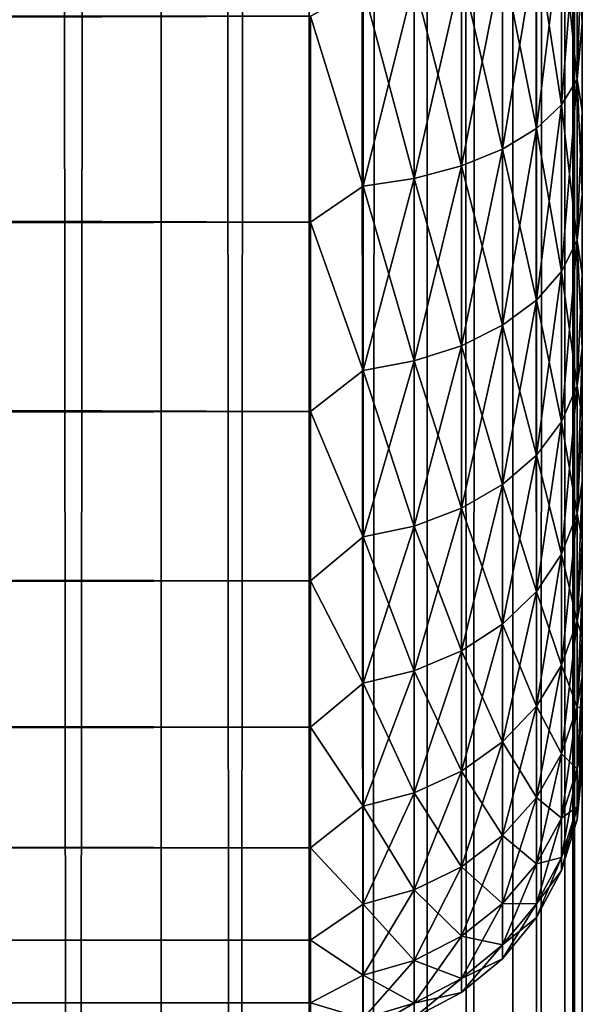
# Model space of a CAD drawing. Extents: x -265 to 265, y 0 to 1307.
# Tile 207 of 256: x 261 to 265, y 708 to 715. Entities that reach past the tile are written whole.
import ezdxf

# ---------------------------------------------------------------- set-up
doc = ezdxf.new("R2010")
doc.units = 0
doc.header["$LTSCALE"] = 81.481481
for name, color, linetype in [('119', 7, 'CONTINUOUS'), ('120', 7, 'CONTINUOUS'), ('33', 7, 'CONTINUOUS'), ('36', 7, 'CONTINUOUS'), ('40', 7, 'CONTINUOUS')]:
    doc.layers.add(name, color=color, linetype=linetype)

msp = doc.modelspace()

# ---------------------------------------------------------------- linework, layer by layer
at = {"layer": '119', "color": 7, "linetype": 'CONTINUOUS'}
for points in [[(260.6066, 1, 10.6066), (261.9003, 1, 9.1314), (260.6066, 1299, 10.6066), (260.6066, 1, 10.6066)], [(260.6066, 1299, 10.6066), (261.9003, 1, 9.1314), (261.9003, 1299, 9.1314), (260.6066, 1299, 10.6066)], [(261.9003, 1, 9.1314), (262.9904, 1, 7.5), (261.9003, 1299, 9.1314), (261.9003, 1, 9.1314)], [(261.9003, 1299, 9.1314), (262.9904, 1, 7.5), (262.9904, 1299, 7.5), (261.9003, 1299, 9.1314)], [(262.9904, 1, 7.5), (263.8582, 1, 5.7403), (262.9904, 1299, 7.5), (262.9904, 1, 7.5)], [(262.9904, 1299, 7.5), (263.8582, 1, 5.7403), (263.8582, 1299, 5.7403), (262.9904, 1299, 7.5)], [(263.8582, 1, 5.7403), (264.4889, 1, 3.8823), (263.8582, 1299, 5.7403), (263.8582, 1, 5.7403)], [(263.8582, 1299, 5.7403), (264.4889, 1, 3.8823), (264.4889, 1299, 3.8823), (263.8582, 1299, 5.7403)], [(264.4889, 1, 3.8823), (264.8717, 1, 1.9579), (264.4889, 1299, 3.8823), (264.4889, 1, 3.8823)], [(264.4889, 1299, 3.8823), (264.8717, 1, 1.9579), (264.8717, 1299, 1.9579), (264.4889, 1299, 3.8823)], [(264.8717, 1, 1.9579), (265, 1), (264.8717, 1299, 1.9579), (264.8717, 1, 1.9579)], [(264.8717, 1299, 1.9579), (265, 1), (265, 1299), (264.8717, 1299, 1.9579)]]:
    msp.add_3dface(points, dxfattribs=at)
at = {"layer": '120', "color": 7, "linetype": 'CONTINUOUS'}
for points in [[(261.9003, 1, -9.1314), (260.6066, 1, -10.6066), (261.9003, 1299, -9.1314), (261.9003, 1, -9.1314)], [(261.9003, 1299, -9.1314), (260.6066, 1, -10.6066), (260.6066, 1299, -10.6066), (261.9003, 1299, -9.1314)], [(262.9904, 1, -7.5), (261.9003, 1, -9.1314), (262.9904, 1299, -7.5), (262.9904, 1, -7.5)], [(262.9904, 1299, -7.5), (261.9003, 1, -9.1314), (261.9003, 1299, -9.1314), (262.9904, 1299, -7.5)], [(263.8582, 1, -5.7403), (262.9904, 1, -7.5), (263.8582, 1299, -5.7403), (263.8582, 1, -5.7403)], [(263.8582, 1299, -5.7403), (262.9904, 1, -7.5), (262.9904, 1299, -7.5), (263.8582, 1299, -5.7403)], [(264.4889, 1, -3.8823), (263.8582, 1, -5.7403), (264.4889, 1299, -3.8823), (264.4889, 1, -3.8823)], [(264.4889, 1299, -3.8823), (263.8582, 1, -5.7403), (263.8582, 1299, -5.7403), (264.4889, 1299, -3.8823)], [(264.8717, 1, -1.9579), (264.4889, 1, -3.8823), (264.8717, 1299, -1.9579), (264.8717, 1, -1.9579)], [(264.8717, 1299, -1.9579), (264.4889, 1, -3.8823), (264.4889, 1299, -3.8823), (264.8717, 1299, -1.9579)], [(265, 1299), (265, 1), (264.8717, 1, -1.9579), (265, 1299)], [(265, 1299), (264.8717, 1, -1.9579), (264.8717, 1299, -1.9579), (265, 1299)]]:
    msp.add_3dface(points, dxfattribs=at)
at = {"layer": '33', "color": 7, "linetype": 'CONTINUOUS'}
for points in [[(265, 714.9679, 18.2844), (265, 715.6382, 17.9488), (265, 714.9679, 36.7156), (265, 714.9679, 18.2844)], [(265, 714.9679, 36.7156), (265, 715.6382, 17.9488), (265, 715.6382, 37.0512), (265, 714.9679, 36.7156)], [(265, 714.3233, 18.6668), (265, 714.9679, 18.2844), (265, 714.3233, 36.3332), (265, 714.3233, 18.6668)], [(265, 714.3233, 36.3332), (265, 714.9679, 18.2844), (265, 714.9679, 36.7156), (265, 714.3233, 36.3332)], [(265, 713.7076, 19.0943), (265, 714.3233, 18.6668), (265, 713.7076, 35.9057), (265, 713.7076, 19.0943)], [(265, 713.7076, 35.9057), (265, 714.3233, 18.6668), (265, 714.3233, 36.3332), (265, 713.7076, 35.9057)], [(265, 713.124, 19.5646), (265, 713.7076, 19.0943), (265, 713.124, 35.4354), (265, 713.124, 19.5646)], [(265, 713.124, 35.4354), (265, 713.7076, 19.0943), (265, 713.7076, 35.9057), (265, 713.124, 35.4354)], [(265, 712.5754, 20.0754), (265, 713.124, 19.5646), (265, 712.5754, 34.9246), (265, 712.5754, 20.0754)], [(265, 712.5754, 34.9246), (265, 713.124, 19.5646), (265, 713.124, 35.4354), (265, 712.5754, 34.9246)], [(265, 712.0646, 20.6239), (265, 712.5754, 20.0754), (265, 712.0646, 34.3761), (265, 712.0646, 20.6239)], [(265, 712.0646, 34.3761), (265, 712.5754, 20.0754), (265, 712.5754, 34.9246), (265, 712.0646, 34.3761)], [(265, 711.5943, 21.2076), (265, 712.0646, 20.6239), (265, 711.5943, 33.7924), (265, 711.5943, 21.2076)], [(265, 711.5943, 33.7924), (265, 712.0646, 20.6239), (265, 712.0646, 34.3761), (265, 711.5943, 33.7924)], [(265, 711.1668, 21.8233), (265, 711.5943, 21.2076), (265, 711.1668, 33.1767), (265, 711.1668, 21.8233)], [(265, 711.1668, 33.1767), (265, 711.5943, 21.2076), (265, 711.5943, 33.7924), (265, 711.1668, 33.1767)], [(265, 710.7844, 22.4679), (265, 711.1668, 21.8233), (265, 710.7844, 32.5321), (265, 710.7844, 22.4679)], [(265, 710.7844, 32.5321), (265, 711.1668, 21.8233), (265, 711.1668, 33.1767), (265, 710.7844, 32.5321)], [(265, 710.4489, 23.1381), (265, 710.7844, 22.4679), (265, 710.4489, 31.8619), (265, 710.4489, 23.1381)], [(265, 710.4489, 31.8619), (265, 710.7844, 22.4679), (265, 710.7844, 32.5321), (265, 710.4489, 31.8619)], [(265, 710.162, 23.8306), (265, 710.4489, 23.1381), (265, 710.162, 31.1694), (265, 710.162, 23.8306)], [(265, 710.162, 31.1694), (265, 710.4489, 23.1381), (265, 710.4489, 31.8619), (265, 710.162, 31.1694)], [(265, 709.9253, 24.5418), (265, 710.162, 23.8306), (265, 709.9253, 30.4582), (265, 709.9253, 24.5418)], [(265, 709.9253, 30.4582), (265, 710.162, 23.8306), (265, 710.162, 31.1694), (265, 709.9253, 30.4582)], [(265, 709.74, 25.2681), (265, 709.9253, 24.5418), (265, 709.74, 29.7319), (265, 709.74, 25.2681)], [(265, 709.74, 29.7319), (265, 709.9253, 24.5418), (265, 709.9253, 30.4582), (265, 709.74, 29.7319)], [(265, 709.6069, 26.0057), (265, 709.74, 25.2681), (265, 709.6069, 28.9943), (265, 709.6069, 26.0057)], [(265, 709.6069, 28.9943), (265, 709.74, 25.2681), (265, 709.74, 29.7319), (265, 709.6069, 28.9943)], [(265, 709.5268, 26.7509), (265, 709.6069, 26.0057), (265, 709.5268, 28.2491), (265, 709.5268, 26.7509)], [(265, 709.5268, 28.2491), (265, 709.6069, 26.0057), (265, 709.6069, 28.9943), (265, 709.5268, 28.2491)], [(265, 709.5, 27.5), (265, 709.5268, 26.7509), (265, 709.5268, 28.2491), (265, 709.5, 27.5)]]:
    msp.add_3dface(points, dxfattribs=at)
at = {"layer": '36', "color": 7, "linetype": 'CONTINUOUS'}
for points in [[(-263, 713.5052, 16.8198), (-263, 715.02, 16.0349), (263, 713.5052, 16.8198), (-263, 713.5052, 16.8198)], [(263, 713.5052, 16.8198), (-263, 715.02, 16.0349), (263, 715.02, 16.0349), (263, 713.5052, 16.8198)], [(-263, 715.02, 38.9651), (-263, 713.5052, 38.1802), (263, 715.02, 38.9651), (-263, 715.02, 38.9651)], [(263, 715.02, 38.9651), (-263, 713.5052, 38.1802), (263, 713.5052, 38.1802), (263, 715.02, 38.9651)], [(-263, 712.1114, 17.8036), (-263, 713.5052, 16.8198), (263, 712.1114, 17.8036), (-263, 712.1114, 17.8036)], [(263, 712.1114, 17.8036), (-263, 713.5052, 16.8198), (263, 713.5052, 16.8198), (263, 712.1114, 17.8036)], [(-263, 713.5052, 38.1802), (-263, 712.1114, 37.1964), (263, 713.5052, 38.1802), (-263, 713.5052, 38.1802)], [(263, 713.5052, 38.1802), (-263, 712.1114, 37.1964), (263, 712.1114, 37.1964), (263, 713.5052, 38.1802)], [(-263, 710.8646, 18.9681), (-263, 712.1114, 17.8036), (263, 710.8646, 18.9681), (-263, 710.8646, 18.9681)], [(263, 710.8646, 18.9681), (-263, 712.1114, 17.8036), (263, 712.1114, 17.8036), (263, 710.8646, 18.9681)], [(-263, 712.1114, 37.1964), (-263, 710.8646, 36.0319), (263, 712.1114, 37.1964), (-263, 712.1114, 37.1964)], [(263, 712.1114, 37.1964), (-263, 710.8646, 36.0319), (263, 710.8646, 36.0319), (263, 712.1114, 37.1964)], [(-263, 709.7879, 20.2915), (-263, 710.8646, 18.9681), (263, 709.7879, 20.2915), (-263, 709.7879, 20.2915)], [(263, 709.7879, 20.2915), (-263, 710.8646, 18.9681), (263, 710.8646, 18.9681), (263, 709.7879, 20.2915)], [(-263, 710.8646, 36.0319), (-263, 709.7879, 34.7085), (263, 710.8646, 36.0319), (-263, 710.8646, 36.0319)], [(263, 710.8646, 36.0319), (-263, 709.7879, 34.7085), (263, 709.7879, 34.7085), (263, 710.8646, 36.0319)], [(-263, 708.9014, 21.7492), (-263, 709.7879, 20.2915), (263, 708.9014, 21.7492), (-263, 708.9014, 21.7492)], [(263, 708.9014, 21.7492), (-263, 709.7879, 20.2915), (263, 709.7879, 20.2915), (263, 708.9014, 21.7492)], [(-263, 709.7879, 34.7085), (-263, 708.9014, 33.2508), (263, 709.7879, 34.7085), (-263, 709.7879, 34.7085)], [(263, 709.7879, 34.7085), (-263, 708.9014, 33.2508), (263, 708.9014, 33.2508), (263, 709.7879, 34.7085)], [(-263, 708.2217, 23.314), (-263, 708.9014, 21.7492), (263, 708.2217, 23.314), (-263, 708.2217, 23.314)], [(263, 708.2217, 23.314), (-263, 708.9014, 21.7492), (263, 708.9014, 21.7492), (263, 708.2217, 23.314)], [(-263, 708.9014, 33.2508), (-263, 708.2217, 31.686), (263, 708.9014, 33.2508), (-263, 708.9014, 33.2508)], [(263, 708.9014, 33.2508), (-263, 708.2217, 31.686), (263, 708.2217, 31.686), (263, 708.9014, 33.2508)], [(-263, 707.7614, 24.9568), (-263, 708.2217, 23.314), (263, 707.7614, 24.9568), (-263, 707.7614, 24.9568)], [(263, 707.7614, 24.9568), (-263, 708.2217, 23.314), (263, 708.2217, 23.314), (263, 707.7614, 24.9568)], [(-263, 708.2217, 31.686), (-263, 707.7614, 30.0432), (263, 708.2217, 31.686), (-263, 708.2217, 31.686)], [(263, 708.2217, 31.686), (-263, 707.7614, 30.0432), (263, 707.7614, 30.0432), (263, 708.2217, 31.686)], [(-263, 707.5291, 26.647), (-263, 707.7614, 24.9568), (263, 707.5291, 26.647), (-263, 707.5291, 26.647)], [(263, 707.5291, 26.647), (-263, 707.7614, 24.9568), (263, 707.7614, 24.9568), (263, 707.5291, 26.647)], [(-263, 707.7614, 30.0432), (-263, 707.5291, 28.353), (263, 707.7614, 30.0432), (-263, 707.7614, 30.0432)], [(263, 707.7614, 30.0432), (-263, 707.5291, 28.353), (263, 707.5291, 28.353), (263, 707.7614, 30.0432)]]:
    msp.add_3dface(points, dxfattribs=at)
at = {"layer": '40', "color": 7, "linetype": 'CONTINUOUS'}
for points in [[(264.9616, 715.8325, 17.4388), (264.9616, 714.5549, 18.0688), (264.8476, 715.6888, 17.0918), (264.9616, 715.8325, 17.4388)], [(264.9616, 714.5549, 36.9312), (264.9616, 715.8325, 37.5612), (264.8476, 714.3671, 37.2564), (264.9616, 714.5549, 36.9312)], [(264.8476, 714.3671, 37.2564), (264.9616, 715.8325, 37.5612), (264.8476, 715.6888, 37.9082), (264.8476, 714.3671, 37.2564)], [(265, 715.6382, 17.9488), (265, 714.9679, 18.2844), (264.9616, 715.8325, 17.4388), (265, 715.6382, 17.9488)], [(264.9616, 715.8325, 17.4388), (265, 714.9679, 18.2844), (264.9616, 714.5549, 18.0688), (264.9616, 715.8325, 17.4388)], [(264.9616, 714.5549, 36.9312), (265, 715.6382, 37.0512), (264.9616, 715.8325, 37.5612), (264.9616, 714.5549, 36.9312)], [(264.8476, 715.6888, 17.0918), (264.8476, 714.3671, 17.7436), (264.6625, 715.5564, 16.7721), (264.8476, 715.6888, 17.0918)], [(264.8476, 714.3671, 37.2564), (264.8476, 715.6888, 37.9082), (264.6625, 714.1941, 37.5561), (264.8476, 714.3671, 37.2564)], [(264.6625, 714.1941, 37.5561), (264.8476, 715.6888, 37.9082), (264.6625, 715.5564, 38.2279), (264.6625, 714.1941, 37.5561)], [(264.8476, 715.6888, 17.0918), (264.9616, 714.5549, 18.0688), (264.8476, 714.3671, 17.7436), (264.8476, 715.6888, 17.0918)], [(265, 714.9679, 36.7156), (265, 715.6382, 37.0512), (264.9616, 714.5549, 36.9312), (265, 714.9679, 36.7156)], [(264.6625, 715.5564, 16.7721), (264.6625, 714.1941, 17.4439), (264.4134, 715.4403, 16.4919), (264.6625, 715.5564, 16.7721)], [(264.6625, 714.1941, 37.5561), (264.6625, 715.5564, 38.2279), (264.4134, 714.0425, 37.8187), (264.6625, 714.1941, 37.5561)], [(264.4134, 714.0425, 37.8187), (264.6625, 715.5564, 38.2279), (264.4134, 715.4403, 38.5081), (264.4134, 714.0425, 37.8187)], [(264.6625, 715.5564, 16.7721), (264.8476, 714.3671, 17.7436), (264.6625, 714.1941, 17.4439), (264.6625, 715.5564, 16.7721)], [(264.4134, 715.4403, 16.4919), (264.4134, 714.0425, 17.1813), (264.1098, 715.3451, 16.2621), (264.4134, 715.4403, 16.4919)], [(264.4134, 714.0425, 37.8187), (264.4134, 715.4403, 38.5081), (264.1098, 713.9181, 38.0342), (264.4134, 714.0425, 37.8187)], [(264.1098, 713.9181, 38.0342), (264.4134, 715.4403, 38.5081), (264.1098, 715.3451, 38.7379), (264.1098, 713.9181, 38.0342)], [(264.4134, 715.4403, 16.4919), (264.6625, 714.1941, 17.4439), (264.4134, 714.0425, 17.1813), (264.4134, 715.4403, 16.4919)], [(264.1098, 715.3451, 16.2621), (264.1098, 713.9181, 16.9658), (263.7636, 715.2744, 16.0915), (264.1098, 715.3451, 16.2621)], [(264.1098, 713.9181, 38.0342), (264.1098, 715.3451, 38.7379), (263.7636, 713.8257, 38.1941), (264.1098, 713.9181, 38.0342)], [(263.7636, 713.8257, 38.1941), (264.1098, 715.3451, 38.7379), (263.7636, 715.2744, 38.9085), (263.7636, 713.8257, 38.1941)], [(264.1098, 715.3451, 16.2621), (264.4134, 714.0425, 17.1813), (264.1098, 713.9181, 16.9658), (264.1098, 715.3451, 16.2621)], [(263.7636, 715.2744, 16.0915), (263.7636, 713.8257, 16.8059), (263.3879, 715.231, 15.9866), (263.7636, 715.2744, 16.0915)], [(263.7636, 713.8257, 38.1941), (263.7636, 715.2744, 38.9085), (263.3879, 713.769, 38.2924), (263.7636, 713.8257, 38.1941)], [(263.3879, 713.769, 38.2924), (263.7636, 715.2744, 38.9085), (263.3879, 715.231, 39.0134), (263.3879, 713.769, 38.2924)], [(263.7636, 715.2744, 16.0915), (264.1098, 713.9181, 16.9658), (263.7636, 713.8257, 16.8059), (263.7636, 715.2744, 16.0915)], [(263, 715.02, 38.9651), (263.3879, 713.769, 38.2924), (263.3879, 715.231, 39.0134), (263, 715.02, 38.9651)], [(263, 715.02, 16.0349), (263.3879, 715.231, 15.9866), (263.3879, 713.769, 16.7076), (263, 715.02, 16.0349)], [(263.3879, 715.231, 15.9866), (263.7636, 713.8257, 16.8059), (263.3879, 713.769, 16.7076), (263.3879, 715.231, 15.9866)], [(263, 715.02, 38.9651), (263, 713.5052, 38.1802), (263.3879, 713.769, 38.2924), (263, 715.02, 38.9651)], [(263, 713.5052, 16.8198), (263, 715.02, 16.0349), (263.3879, 713.769, 16.7076), (263, 713.5052, 16.8198)], [(265, 714.9679, 18.2844), (265, 714.3233, 18.6668), (264.9616, 714.5549, 18.0688), (265, 714.9679, 18.2844)], [(265, 714.3233, 36.3332), (265, 714.9679, 36.7156), (264.9616, 714.5549, 36.9312), (265, 714.3233, 36.3332)], [(264.9616, 714.5549, 18.0688), (264.9616, 713.3705, 18.8602), (264.8476, 714.3671, 17.7436), (264.9616, 714.5549, 18.0688)], [(264.9616, 713.3705, 36.1398), (264.9616, 714.5549, 36.9312), (264.8476, 713.1419, 36.4377), (264.9616, 713.3705, 36.1398)], [(264.8476, 713.1419, 36.4377), (264.9616, 714.5549, 36.9312), (264.8476, 714.3671, 37.2564), (264.8476, 713.1419, 36.4377)], [(265, 714.3233, 18.6668), (265, 713.7076, 19.0943), (264.9616, 714.5549, 18.0688), (265, 714.3233, 18.6668)], [(264.9616, 714.5549, 18.0688), (265, 713.7076, 19.0943), (264.9616, 713.3705, 18.8602), (264.9616, 714.5549, 18.0688)], [(264.9616, 713.3705, 36.1398), (265, 714.3233, 36.3332), (264.9616, 714.5549, 36.9312), (264.9616, 713.3705, 36.1398)], [(264.8476, 714.3671, 17.7436), (264.8476, 713.1419, 18.5623), (264.6625, 714.1941, 17.4439), (264.8476, 714.3671, 17.7436)], [(264.8476, 713.1419, 36.4377), (264.8476, 714.3671, 37.2564), (264.6625, 712.9312, 36.7123), (264.8476, 713.1419, 36.4377)], [(264.6625, 712.9312, 36.7123), (264.8476, 714.3671, 37.2564), (264.6625, 714.1941, 37.5561), (264.6625, 712.9312, 36.7123)], [(264.8476, 714.3671, 17.7436), (264.9616, 713.3705, 18.8602), (264.8476, 713.1419, 18.5623), (264.8476, 714.3671, 17.7436)], [(265, 713.7076, 35.9057), (265, 714.3233, 36.3332), (264.9616, 713.3705, 36.1398), (265, 713.7076, 35.9057)], [(264.6625, 714.1941, 17.4439), (264.6625, 712.9312, 18.2877), (264.4134, 714.0425, 17.1813), (264.6625, 714.1941, 17.4439)], [(264.6625, 712.9312, 36.7123), (264.6625, 714.1941, 37.5561), (264.4134, 712.7466, 36.9528), (264.6625, 712.9312, 36.7123)], [(264.4134, 712.7466, 36.9528), (264.6625, 714.1941, 37.5561), (264.4134, 714.0425, 37.8187), (264.4134, 712.7466, 36.9528)], [(264.6625, 714.1941, 17.4439), (264.8476, 713.1419, 18.5623), (264.6625, 712.9312, 18.2877), (264.6625, 714.1941, 17.4439)], [(264.4134, 714.0425, 17.1813), (264.4134, 712.7466, 18.0472), (264.1098, 713.9181, 16.9658), (264.4134, 714.0425, 17.1813)], [(264.4134, 712.7466, 36.9528), (264.4134, 714.0425, 37.8187), (264.1098, 712.5951, 37.1502), (264.4134, 712.7466, 36.9528)], [(264.1098, 712.5951, 37.1502), (264.4134, 714.0425, 37.8187), (264.1098, 713.9181, 38.0342), (264.1098, 712.5951, 37.1502)], [(264.4134, 714.0425, 17.1813), (264.6625, 712.9312, 18.2877), (264.4134, 712.7466, 18.0472), (264.4134, 714.0425, 17.1813)], [(264.1098, 713.9181, 16.9658), (264.1098, 712.5951, 17.8498), (263.7636, 713.8257, 16.8059), (264.1098, 713.9181, 16.9658)], [(264.1098, 712.5951, 37.1502), (264.1098, 713.9181, 38.0342), (263.7636, 712.4827, 37.2967), (264.1098, 712.5951, 37.1502)], [(263.7636, 712.4827, 37.2967), (264.1098, 713.9181, 38.0342), (263.7636, 713.8257, 38.1941), (263.7636, 712.4827, 37.2967)], [(264.1098, 713.9181, 16.9658), (264.4134, 712.7466, 18.0472), (264.1098, 712.5951, 17.8498), (264.1098, 713.9181, 16.9658)], [(263.7636, 713.8257, 16.8059), (263.7636, 712.4827, 17.7033), (263.3879, 713.769, 16.7076), (263.7636, 713.8257, 16.8059)], [(263.7636, 712.4827, 37.2967), (263.7636, 713.8257, 38.1941), (263.3879, 712.4136, 37.3868), (263.7636, 712.4827, 37.2967)], [(263.3879, 712.4136, 37.3868), (263.7636, 713.8257, 38.1941), (263.3879, 713.769, 38.2924), (263.3879, 712.4136, 37.3868)], [(263.7636, 713.8257, 16.8059), (264.1098, 712.5951, 17.8498), (263.7636, 712.4827, 17.7033), (263.7636, 713.8257, 16.8059)], [(263, 713.5052, 38.1802), (263.3879, 712.4136, 37.3868), (263.3879, 713.769, 38.2924), (263, 713.5052, 38.1802)], [(263, 713.5052, 16.8198), (263.3879, 713.769, 16.7076), (263.3879, 712.4136, 17.6132), (263, 713.5052, 16.8198)], [(263.3879, 713.769, 16.7076), (263.7636, 712.4827, 17.7033), (263.3879, 712.4136, 17.6132), (263.3879, 713.769, 16.7076)], [(265, 713.7076, 19.0943), (265, 713.124, 19.5646), (264.9616, 713.3705, 18.8602), (265, 713.7076, 19.0943)], [(265, 713.124, 35.4354), (265, 713.7076, 35.9057), (264.9616, 713.3705, 36.1398), (265, 713.124, 35.4354)], [(263, 713.5052, 38.1802), (263, 712.1114, 37.1964), (263.3879, 712.4136, 37.3868), (263, 713.5052, 38.1802)], [(263, 712.1114, 17.8036), (263, 713.5052, 16.8198), (263.3879, 712.4136, 17.6132), (263, 712.1114, 17.8036)], [(264.9616, 713.3705, 18.8602), (264.9616, 712.2995, 19.7995), (264.8476, 713.1419, 18.5623), (264.9616, 713.3705, 18.8602)], [(264.9616, 712.2995, 35.2005), (264.9616, 713.3705, 36.1398), (264.8476, 712.0339, 35.4661), (264.9616, 712.2995, 35.2005)], [(264.8476, 712.0339, 35.4661), (264.9616, 713.3705, 36.1398), (264.8476, 713.1419, 36.4377), (264.8476, 712.0339, 35.4661)], [(265, 713.124, 19.5646), (265, 712.5754, 20.0754), (264.9616, 713.3705, 18.8602), (265, 713.124, 19.5646)], [(264.9616, 713.3705, 18.8602), (265, 712.5754, 20.0754), (264.9616, 712.2995, 19.7995), (264.9616, 713.3705, 18.8602)], [(264.9616, 712.2995, 35.2005), (265, 713.124, 35.4354), (264.9616, 713.3705, 36.1398), (264.9616, 712.2995, 35.2005)], [(264.8476, 713.1419, 18.5623), (264.8476, 712.0339, 19.5339), (264.6625, 712.9312, 18.2877), (264.8476, 713.1419, 18.5623)], [(264.8476, 712.0339, 35.4661), (264.8476, 713.1419, 36.4377), (264.6625, 711.7892, 35.7108), (264.8476, 712.0339, 35.4661)], [(264.6625, 711.7892, 35.7108), (264.8476, 713.1419, 36.4377), (264.6625, 712.9312, 36.7123), (264.6625, 711.7892, 35.7108)], [(264.8476, 713.1419, 18.5623), (264.9616, 712.2995, 19.7995), (264.8476, 712.0339, 19.5339), (264.8476, 713.1419, 18.5623)], [(265, 712.5754, 34.9246), (265, 713.124, 35.4354), (264.9616, 712.2995, 35.2005), (265, 712.5754, 34.9246)], [(264.6625, 712.9312, 18.2877), (264.6625, 711.7892, 19.2892), (264.4134, 712.7466, 18.0472), (264.6625, 712.9312, 18.2877)], [(264.6625, 711.7892, 35.7108), (264.6625, 712.9312, 36.7123), (264.4134, 711.5748, 35.9252), (264.6625, 711.7892, 35.7108)], [(264.4134, 711.5748, 35.9252), (264.6625, 712.9312, 36.7123), (264.4134, 712.7466, 36.9528), (264.4134, 711.5748, 35.9252)], [(264.6625, 712.9312, 18.2877), (264.8476, 712.0339, 19.5339), (264.6625, 711.7892, 19.2892), (264.6625, 712.9312, 18.2877)], [(264.4134, 712.7466, 18.0472), (264.4134, 711.5748, 19.0748), (264.1098, 712.5951, 17.8498), (264.4134, 712.7466, 18.0472)], [(264.4134, 711.5748, 35.9252), (264.4134, 712.7466, 36.9528), (264.1098, 711.3989, 36.1011), (264.4134, 711.5748, 35.9252)], [(264.1098, 711.3989, 36.1011), (264.4134, 712.7466, 36.9528), (264.1098, 712.5951, 37.1502), (264.1098, 711.3989, 36.1011)], [(264.4134, 712.7466, 18.0472), (264.6625, 711.7892, 19.2892), (264.4134, 711.5748, 19.0748), (264.4134, 712.7466, 18.0472)], [(264.1098, 712.5951, 17.8498), (264.1098, 711.3989, 18.8989), (263.7636, 712.4827, 17.7033), (264.1098, 712.5951, 17.8498)], [(264.1098, 711.3989, 36.1011), (264.1098, 712.5951, 37.1502), (263.7636, 711.2683, 36.2317), (264.1098, 711.3989, 36.1011)], [(263.7636, 711.2683, 36.2317), (264.1098, 712.5951, 37.1502), (263.7636, 712.4827, 37.2967), (263.7636, 711.2683, 36.2317)], [(264.1098, 712.5951, 17.8498), (264.4134, 711.5748, 19.0748), (264.1098, 711.3989, 18.8989), (264.1098, 712.5951, 17.8498)], [(265, 712.5754, 20.0754), (265, 712.0646, 20.6239), (264.9616, 712.2995, 19.7995), (265, 712.5754, 20.0754)], [(265, 712.0646, 34.3761), (265, 712.5754, 34.9246), (264.9616, 711.3602, 34.1295), (265, 712.0646, 34.3761)], [(264.9616, 711.3602, 34.1295), (265, 712.5754, 34.9246), (264.9616, 712.2995, 35.2005), (264.9616, 711.3602, 34.1295)], [(263.7636, 712.4827, 17.7033), (263.7636, 711.2683, 18.7683), (263.3879, 712.4136, 17.6132), (263.7636, 712.4827, 17.7033)], [(263.7636, 711.2683, 36.2317), (263.7636, 712.4827, 37.2967), (263.3879, 711.188, 36.312), (263.7636, 711.2683, 36.2317)], [(263.3879, 711.188, 36.312), (263.7636, 712.4827, 37.2967), (263.3879, 712.4136, 37.3868), (263.3879, 711.188, 36.312)], [(263.7636, 712.4827, 17.7033), (264.1098, 711.3989, 18.8989), (263.7636, 711.2683, 18.7683), (263.7636, 712.4827, 17.7033)], [(263, 712.1114, 37.1964), (263.3879, 711.188, 36.312), (263.3879, 712.4136, 37.3868), (263, 712.1114, 37.1964)], [(263, 712.1114, 17.8036), (263.3879, 712.4136, 17.6132), (263.3879, 711.188, 18.688), (263, 712.1114, 17.8036)], [(263.3879, 712.4136, 17.6132), (263.7636, 711.2683, 18.7683), (263.3879, 711.188, 18.688), (263.3879, 712.4136, 17.6132)], [(264.9616, 712.2995, 19.7995), (264.9616, 711.3602, 20.8705), (264.8476, 712.0339, 19.5339), (264.9616, 712.2995, 19.7995)], [(264.9616, 711.3602, 34.1295), (264.9616, 712.2995, 35.2005), (264.8476, 711.0623, 34.3581), (264.9616, 711.3602, 34.1295)], [(264.8476, 711.0623, 34.3581), (264.9616, 712.2995, 35.2005), (264.8476, 712.0339, 35.4661), (264.8476, 711.0623, 34.3581)], [(264.9616, 712.2995, 19.7995), (265, 712.0646, 20.6239), (264.9616, 711.3602, 20.8705), (264.9616, 712.2995, 19.7995)], [(263, 712.1114, 37.1964), (263, 710.8646, 36.0319), (263.3879, 711.188, 36.312), (263, 712.1114, 37.1964)], [(263, 710.8646, 18.9681), (263, 712.1114, 17.8036), (263.3879, 711.188, 18.688), (263, 710.8646, 18.9681)], [(264.8476, 712.0339, 19.5339), (264.8476, 711.0623, 20.6419), (264.6625, 711.7892, 19.2892), (264.8476, 712.0339, 19.5339)], [(264.8476, 711.0623, 34.3581), (264.8476, 712.0339, 35.4661), (264.6625, 710.7877, 34.5688), (264.8476, 711.0623, 34.3581)], [(264.6625, 710.7877, 34.5688), (264.8476, 712.0339, 35.4661), (264.6625, 711.7892, 35.7108), (264.6625, 710.7877, 34.5688)], [(264.8476, 712.0339, 19.5339), (264.9616, 711.3602, 20.8705), (264.8476, 711.0623, 20.6419), (264.8476, 712.0339, 19.5339)], [(265, 712.0646, 20.6239), (265, 711.5943, 21.2076), (264.9616, 711.3602, 20.8705), (265, 712.0646, 20.6239)], [(265, 711.5943, 33.7924), (265, 712.0646, 34.3761), (264.9616, 711.3602, 34.1295), (265, 711.5943, 33.7924)], [(264.6625, 711.7892, 19.2892), (264.6625, 710.7877, 20.4312), (264.4134, 711.5748, 19.0748), (264.6625, 711.7892, 19.2892)], [(264.6625, 710.7877, 34.5688), (264.6625, 711.7892, 35.7108), (264.4134, 710.5472, 34.7534), (264.6625, 710.7877, 34.5688)], [(264.4134, 710.5472, 34.7534), (264.6625, 711.7892, 35.7108), (264.4134, 711.5748, 35.9252), (264.4134, 710.5472, 34.7534)], [(264.6625, 711.7892, 19.2892), (264.8476, 711.0623, 20.6419), (264.6625, 710.7877, 20.4312), (264.6625, 711.7892, 19.2892)], [(264.4134, 711.5748, 19.0748), (264.4134, 710.5472, 20.2466), (264.1098, 711.3989, 18.8989), (264.4134, 711.5748, 19.0748)], [(264.4134, 710.5472, 34.7534), (264.4134, 711.5748, 35.9252), (264.1098, 710.3498, 34.9049), (264.4134, 710.5472, 34.7534)], [(264.1098, 710.3498, 34.9049), (264.4134, 711.5748, 35.9252), (264.1098, 711.3989, 36.1011), (264.1098, 710.3498, 34.9049)], [(264.4134, 711.5748, 19.0748), (264.6625, 710.7877, 20.4312), (264.4134, 710.5472, 20.2466), (264.4134, 711.5748, 19.0748)], [(265, 711.5943, 21.2076), (265, 711.1668, 21.8233), (264.9616, 711.3602, 20.8705), (265, 711.5943, 21.2076)], [(265, 711.1668, 33.1767), (265, 711.5943, 33.7924), (264.9616, 710.5688, 32.9451), (265, 711.1668, 33.1767)], [(264.9616, 710.5688, 32.9451), (265, 711.5943, 33.7924), (264.9616, 711.3602, 34.1295), (264.9616, 710.5688, 32.9451)], [(264.1098, 711.3989, 18.8989), (264.1098, 710.3498, 20.0951), (263.7636, 711.2683, 18.7683), (264.1098, 711.3989, 18.8989)], [(264.1098, 710.3498, 34.9049), (264.1098, 711.3989, 36.1011), (263.7636, 710.2033, 35.0173), (264.1098, 710.3498, 34.9049)], [(263.7636, 710.2033, 35.0173), (264.1098, 711.3989, 36.1011), (263.7636, 711.2683, 36.2317), (263.7636, 710.2033, 35.0173)], [(264.1098, 711.3989, 18.8989), (264.4134, 710.5472, 20.2466), (264.1098, 710.3498, 20.0951), (264.1098, 711.3989, 18.8989)], [(264.9616, 711.3602, 20.8705), (264.9616, 710.5688, 22.0549), (264.8476, 711.0623, 20.6419), (264.9616, 711.3602, 20.8705)], [(264.9616, 710.5688, 32.9451), (264.9616, 711.3602, 34.1295), (264.8476, 710.2436, 33.1329), (264.9616, 710.5688, 32.9451)], [(264.8476, 710.2436, 33.1329), (264.9616, 711.3602, 34.1295), (264.8476, 711.0623, 34.3581), (264.8476, 710.2436, 33.1329)], [(264.9616, 711.3602, 20.8705), (265, 711.1668, 21.8233), (264.9616, 710.5688, 22.0549), (264.9616, 711.3602, 20.8705)], [(263.7636, 711.2683, 18.7683), (263.7636, 710.2033, 19.9827), (263.3879, 711.188, 18.688), (263.7636, 711.2683, 18.7683)], [(263.7636, 710.2033, 35.0173), (263.7636, 711.2683, 36.2317), (263.3879, 710.1132, 35.0864), (263.7636, 710.2033, 35.0173)], [(263.3879, 710.1132, 35.0864), (263.7636, 711.2683, 36.2317), (263.3879, 711.188, 36.312), (263.3879, 710.1132, 35.0864)], [(263.7636, 711.2683, 18.7683), (264.1098, 710.3498, 20.0951), (263.7636, 710.2033, 19.9827), (263.7636, 711.2683, 18.7683)], [(263, 710.8646, 36.0319), (263.3879, 710.1132, 35.0864), (263.3879, 711.188, 36.312), (263, 710.8646, 36.0319)], [(263, 710.8646, 18.9681), (263.3879, 711.188, 18.688), (263.3879, 710.1132, 19.9136), (263, 710.8646, 18.9681)], [(263.3879, 711.188, 18.688), (263.7636, 710.2033, 19.9827), (263.3879, 710.1132, 19.9136), (263.3879, 711.188, 18.688)], [(265, 711.1668, 21.8233), (265, 710.7844, 22.4679), (264.9616, 710.5688, 22.0549), (265, 711.1668, 21.8233)], [(265, 710.7844, 32.5321), (265, 711.1668, 33.1767), (264.9616, 710.5688, 32.9451), (265, 710.7844, 32.5321)], [(264.8476, 711.0623, 20.6419), (264.8476, 710.2436, 21.8671), (264.6625, 710.7877, 20.4312), (264.8476, 711.0623, 20.6419)], [(264.8476, 710.2436, 33.1329), (264.8476, 711.0623, 34.3581), (264.6625, 709.9439, 33.3059), (264.8476, 710.2436, 33.1329)], [(264.6625, 709.9439, 33.3059), (264.8476, 711.0623, 34.3581), (264.6625, 710.7877, 34.5688), (264.6625, 709.9439, 33.3059)], [(264.8476, 711.0623, 20.6419), (264.9616, 710.5688, 22.0549), (264.8476, 710.2436, 21.8671), (264.8476, 711.0623, 20.6419)], [(263, 710.8646, 36.0319), (263, 709.7879, 34.7085), (263.3879, 710.1132, 35.0864), (263, 710.8646, 36.0319)], [(263, 709.7879, 20.2915), (263, 710.8646, 18.9681), (263.3879, 710.1132, 19.9136), (263, 709.7879, 20.2915)], [(264.6625, 710.7877, 20.4312), (264.6625, 709.9439, 21.6941), (264.4134, 710.5472, 20.2466), (264.6625, 710.7877, 20.4312)], [(264.6625, 709.9439, 33.3059), (264.6625, 710.7877, 34.5688), (264.4134, 709.6813, 33.4575), (264.6625, 709.9439, 33.3059)], [(264.4134, 709.6813, 33.4575), (264.6625, 710.7877, 34.5688), (264.4134, 710.5472, 34.7534), (264.4134, 709.6813, 33.4575)], [(264.6625, 710.7877, 20.4312), (264.8476, 710.2436, 21.8671), (264.6625, 709.9439, 21.6941), (264.6625, 710.7877, 20.4312)], [(265, 710.7844, 22.4679), (265, 710.4489, 23.1381), (264.9616, 710.5688, 22.0549), (265, 710.7844, 22.4679)], [(265, 710.4489, 31.8619), (265, 710.7844, 32.5321), (264.9616, 709.9388, 31.6675), (265, 710.4489, 31.8619)], [(264.9616, 709.9388, 31.6675), (265, 710.7844, 32.5321), (264.9616, 710.5688, 32.9451), (264.9616, 709.9388, 31.6675)], [(264.4134, 710.5472, 20.2466), (264.4134, 709.6813, 21.5425), (264.1098, 710.3498, 20.0951), (264.4134, 710.5472, 20.2466)], [(264.4134, 709.6813, 33.4575), (264.4134, 710.5472, 34.7534), (264.1098, 709.4658, 33.5819), (264.4134, 709.6813, 33.4575)], [(264.1098, 709.4658, 33.5819), (264.4134, 710.5472, 34.7534), (264.1098, 710.3498, 34.9049), (264.1098, 709.4658, 33.5819)], [(264.4134, 710.5472, 20.2466), (264.6625, 709.9439, 21.6941), (264.4134, 709.6813, 21.5425), (264.4134, 710.5472, 20.2466)], [(264.9616, 710.5688, 22.0549), (264.9616, 709.9388, 23.3325), (264.8476, 710.2436, 21.8671), (264.9616, 710.5688, 22.0549)], [(264.9616, 709.9388, 31.6675), (264.9616, 710.5688, 32.9451), (264.8476, 709.5918, 31.8112), (264.9616, 709.9388, 31.6675)], [(264.8476, 709.5918, 31.8112), (264.9616, 710.5688, 32.9451), (264.8476, 710.2436, 33.1329), (264.8476, 709.5918, 31.8112)], [(264.9616, 710.5688, 22.0549), (265, 710.4489, 23.1381), (264.9616, 709.9388, 23.3325), (264.9616, 710.5688, 22.0549)], [(265, 710.4489, 23.1381), (265, 710.162, 23.8306), (264.9616, 709.9388, 23.3325), (265, 710.4489, 23.1381)], [(265, 710.162, 31.1694), (265, 710.4489, 31.8619), (264.9616, 709.9388, 31.6675), (265, 710.162, 31.1694)], [(264.1098, 710.3498, 20.0951), (264.1098, 709.4658, 21.4181), (263.7636, 710.2033, 19.9827), (264.1098, 710.3498, 20.0951)], [(264.1098, 709.4658, 33.5819), (264.1098, 710.3498, 34.9049), (263.7636, 709.3059, 33.6743), (264.1098, 709.4658, 33.5819)], [(263.7636, 709.3059, 33.6743), (264.1098, 710.3498, 34.9049), (263.7636, 710.2033, 35.0173), (263.7636, 709.3059, 33.6743)], [(264.1098, 710.3498, 20.0951), (264.4134, 709.6813, 21.5425), (264.1098, 709.4658, 21.4181), (264.1098, 710.3498, 20.0951)], [(263.7636, 710.2033, 19.9827), (263.7636, 709.3059, 21.3257), (263.3879, 710.1132, 19.9136), (263.7636, 710.2033, 19.9827)], [(263.7636, 709.3059, 33.6743), (263.7636, 710.2033, 35.0173), (263.3879, 709.2076, 33.731), (263.7636, 709.3059, 33.6743)], [(263.3879, 709.2076, 33.731), (263.7636, 710.2033, 35.0173), (263.3879, 710.1132, 35.0864), (263.3879, 709.2076, 33.731)], [(263.7636, 710.2033, 19.9827), (264.1098, 709.4658, 21.4181), (263.7636, 709.3059, 21.3257), (263.7636, 710.2033, 19.9827)], [(264.8476, 710.2436, 21.8671), (264.8476, 709.5918, 23.1888), (264.6625, 709.9439, 21.6941), (264.8476, 710.2436, 21.8671)], [(264.8476, 709.5918, 31.8112), (264.8476, 710.2436, 33.1329), (264.6625, 709.2721, 31.9436), (264.8476, 709.5918, 31.8112)], [(264.6625, 709.2721, 31.9436), (264.8476, 710.2436, 33.1329), (264.6625, 709.9439, 33.3059), (264.6625, 709.2721, 31.9436)], [(264.8476, 710.2436, 21.8671), (264.9616, 709.9388, 23.3325), (264.8476, 709.5918, 23.1888), (264.8476, 710.2436, 21.8671)], [(263, 709.7879, 34.7085), (263.3879, 709.2076, 33.731), (263.3879, 710.1132, 35.0864), (263, 709.7879, 34.7085)], [(263, 709.7879, 20.2915), (263.3879, 710.1132, 19.9136), (263.3879, 709.2076, 21.269), (263, 709.7879, 20.2915)], [(263.3879, 710.1132, 19.9136), (263.7636, 709.3059, 21.3257), (263.3879, 709.2076, 21.269), (263.3879, 710.1132, 19.9136)], [(265, 710.162, 23.8306), (265, 709.9253, 24.5418), (264.9616, 709.9388, 23.3325), (265, 710.162, 23.8306)], [(265, 709.9253, 30.4582), (265, 710.162, 31.1694), (264.9616, 709.4809, 30.3186), (265, 709.9253, 30.4582)], [(264.9616, 709.4809, 30.3186), (265, 710.162, 31.1694), (264.9616, 709.9388, 31.6675), (264.9616, 709.4809, 30.3186)], [(264.6625, 709.9439, 21.6941), (264.6625, 709.2721, 23.0564), (264.4134, 709.6813, 21.5425), (264.6625, 709.9439, 21.6941)], [(264.6625, 709.2721, 31.9436), (264.6625, 709.9439, 33.3059), (264.4134, 708.9919, 32.0597), (264.6625, 709.2721, 31.9436)], [(264.4134, 708.9919, 32.0597), (264.6625, 709.9439, 33.3059), (264.4134, 709.6813, 33.4575), (264.4134, 708.9919, 32.0597)], [(264.6625, 709.9439, 21.6941), (264.8476, 709.5918, 23.1888), (264.6625, 709.2721, 23.0564), (264.6625, 709.9439, 21.6941)], [(264.9616, 709.9388, 23.3325), (264.9616, 709.4809, 24.6814), (264.8476, 709.5918, 23.1888), (264.9616, 709.9388, 23.3325)], [(264.9616, 709.4809, 30.3186), (264.9616, 709.9388, 31.6675), (264.8476, 709.1181, 30.4158), (264.9616, 709.4809, 30.3186)], [(264.8476, 709.1181, 30.4158), (264.9616, 709.9388, 31.6675), (264.8476, 709.5918, 31.8112), (264.8476, 709.1181, 30.4158)], [(264.9616, 709.9388, 23.3325), (265, 709.9253, 24.5418), (264.9616, 709.4809, 24.6814), (264.9616, 709.9388, 23.3325)], [(265, 709.9253, 24.5418), (265, 709.74, 25.2681), (264.9616, 709.4809, 24.6814), (265, 709.9253, 24.5418)], [(265, 709.74, 29.7319), (265, 709.9253, 30.4582), (264.9616, 709.4809, 30.3186), (265, 709.74, 29.7319)], [(263, 709.7879, 34.7085), (263, 708.9014, 33.2508), (263.3879, 709.2076, 33.731), (263, 709.7879, 34.7085)], [(263, 708.9014, 21.7492), (263, 709.7879, 20.2915), (263.3879, 709.2076, 21.269), (263, 708.9014, 21.7492)], [(264.4134, 709.6813, 21.5425), (264.4134, 708.9919, 22.9403), (264.1098, 709.4658, 21.4181), (264.4134, 709.6813, 21.5425)], [(264.4134, 708.9919, 32.0597), (264.4134, 709.6813, 33.4575), (264.1098, 708.7621, 32.1549), (264.4134, 708.9919, 32.0597)], [(264.1098, 708.7621, 32.1549), (264.4134, 709.6813, 33.4575), (264.1098, 709.4658, 33.5819), (264.1098, 708.7621, 32.1549)], [(264.4134, 709.6813, 21.5425), (264.6625, 709.2721, 23.0564), (264.4134, 708.9919, 22.9403), (264.4134, 709.6813, 21.5425)], [(265, 709.74, 25.2681), (265, 709.6069, 26.0057), (264.9616, 709.4809, 24.6814), (265, 709.74, 25.2681)], [(265, 709.6069, 28.9943), (265, 709.74, 29.7319), (264.9616, 709.203, 28.9215), (265, 709.6069, 28.9943)], [(264.9616, 709.203, 28.9215), (265, 709.74, 29.7319), (264.9616, 709.4809, 30.3186), (264.9616, 709.203, 28.9215)], [(265, 709.6069, 26.0057), (265, 709.5268, 26.7509), (264.9616, 709.203, 26.0785), (265, 709.6069, 26.0057)], [(264.9616, 709.4809, 24.6814), (265, 709.6069, 26.0057), (264.9616, 709.203, 26.0785), (264.9616, 709.4809, 24.6814)], [(265, 709.5268, 28.2491), (265, 709.6069, 28.9943), (264.9616, 709.203, 28.9215), (265, 709.5268, 28.2491)], [(264.8476, 709.5918, 23.1888), (264.8476, 709.1181, 24.5842), (264.6625, 709.2721, 23.0564), (264.8476, 709.5918, 23.1888)], [(264.8476, 709.1181, 30.4158), (264.8476, 709.5918, 31.8112), (264.6625, 708.7839, 30.5054), (264.8476, 709.1181, 30.4158)], [(264.6625, 708.7839, 30.5054), (264.8476, 709.5918, 31.8112), (264.6625, 709.2721, 31.9436), (264.6625, 708.7839, 30.5054)], [(264.8476, 709.5918, 23.1888), (264.9616, 709.4809, 24.6814), (264.8476, 709.1181, 24.5842), (264.8476, 709.5918, 23.1888)], [(264.1098, 709.4658, 21.4181), (264.1098, 708.7621, 22.8451), (263.7636, 709.3059, 21.3257), (264.1098, 709.4658, 21.4181)], [(264.1098, 708.7621, 32.1549), (264.1098, 709.4658, 33.5819), (263.7636, 708.5915, 32.2256), (264.1098, 708.7621, 32.1549)], [(263.7636, 708.5915, 32.2256), (264.1098, 709.4658, 33.5819), (263.7636, 709.3059, 33.6743), (263.7636, 708.5915, 32.2256)], [(264.1098, 709.4658, 21.4181), (264.4134, 708.9919, 22.9403), (264.1098, 708.7621, 22.8451), (264.1098, 709.4658, 21.4181)], [(264.9616, 709.4809, 24.6814), (264.9616, 709.203, 26.0785), (264.8476, 709.1181, 24.5842), (264.9616, 709.4809, 24.6814)], [(264.9616, 709.203, 28.9215), (264.9616, 709.4809, 30.3186), (264.8476, 708.8307, 28.9705), (264.9616, 709.203, 28.9215)], [(264.8476, 708.8307, 28.9705), (264.9616, 709.4809, 30.3186), (264.8476, 709.1181, 30.4158), (264.8476, 708.8307, 28.9705)], [(265, 709.5268, 26.7509), (265, 709.5, 27.5), (264.9616, 709.203, 26.0785), (265, 709.5268, 26.7509)], [(265, 709.5, 27.5), (265, 709.5268, 28.2491), (264.9616, 709.1098, 27.5), (265, 709.5, 27.5)], [(264.9616, 709.1098, 27.5), (265, 709.5268, 28.2491), (264.9616, 709.203, 28.9215), (264.9616, 709.1098, 27.5)], [(264.9616, 709.203, 26.0785), (265, 709.5, 27.5), (264.9616, 709.1098, 27.5), (264.9616, 709.203, 26.0785)], [(263.7636, 709.3059, 21.3257), (263.7636, 708.5915, 22.7744), (263.3879, 709.2076, 21.269), (263.7636, 709.3059, 21.3257)], [(263.7636, 708.5915, 32.2256), (263.7636, 709.3059, 33.6743), (263.3879, 708.4866, 32.269), (263.7636, 708.5915, 32.2256)], [(263.3879, 708.4866, 32.269), (263.7636, 709.3059, 33.6743), (263.3879, 709.2076, 33.731), (263.3879, 708.4866, 32.269)], [(263.7636, 709.3059, 21.3257), (264.1098, 708.7621, 22.8451), (263.7636, 708.5915, 22.7744), (263.7636, 709.3059, 21.3257)], [(264.6625, 709.2721, 23.0564), (264.6625, 708.7839, 24.4946), (264.4134, 708.9919, 22.9403), (264.6625, 709.2721, 23.0564)], [(264.6625, 708.7839, 30.5054), (264.6625, 709.2721, 31.9436), (264.4134, 708.4909, 30.5838), (264.6625, 708.7839, 30.5054)], [(264.4134, 708.4909, 30.5838), (264.6625, 709.2721, 31.9436), (264.4134, 708.9919, 32.0597), (264.4134, 708.4909, 30.5838)], [(264.6625, 709.2721, 23.0564), (264.8476, 709.1181, 24.5842), (264.6625, 708.7839, 24.4946), (264.6625, 709.2721, 23.0564)], [(263, 708.9014, 33.2508), (263.3879, 708.4866, 32.269), (263.3879, 709.2076, 33.731), (263, 708.9014, 33.2508)], [(263, 708.9014, 21.7492), (263.3879, 709.2076, 21.269), (263.3879, 708.4866, 22.731), (263, 708.9014, 21.7492)], [(263.3879, 709.2076, 21.269), (263.7636, 708.5915, 22.7744), (263.3879, 708.4866, 22.731), (263.3879, 709.2076, 21.269)], [(264.9616, 709.203, 26.0785), (264.9616, 709.1098, 27.5), (264.8476, 708.8307, 26.0295), (264.9616, 709.203, 26.0785)], [(264.8476, 709.1181, 24.5842), (264.9616, 709.203, 26.0785), (264.8476, 708.8307, 26.0295), (264.8476, 709.1181, 24.5842)], [(264.9616, 709.1098, 27.5), (264.9616, 709.203, 28.9215), (264.8476, 708.7343, 27.5), (264.9616, 709.1098, 27.5)], [(264.8476, 708.7343, 27.5), (264.9616, 709.203, 28.9215), (264.8476, 708.8307, 28.9705), (264.8476, 708.7343, 27.5)], [(264.8476, 709.1181, 24.5842), (264.8476, 708.8307, 26.0295), (264.6625, 708.7839, 24.4946), (264.8476, 709.1181, 24.5842)], [(264.8476, 708.8307, 28.9705), (264.8476, 709.1181, 30.4158), (264.6625, 708.4875, 29.0156), (264.8476, 708.8307, 28.9705)], [(264.6625, 708.4875, 29.0156), (264.8476, 709.1181, 30.4158), (264.6625, 708.7839, 30.5054), (264.6625, 708.4875, 29.0156)], [(264.8476, 708.8307, 26.0295), (264.9616, 709.1098, 27.5), (264.8476, 708.7343, 27.5), (264.8476, 708.8307, 26.0295)], [(264.4134, 708.9919, 22.9403), (264.4134, 708.4909, 24.4162), (264.1098, 708.7621, 22.8451), (264.4134, 708.9919, 22.9403)], [(264.4134, 708.4909, 30.5838), (264.4134, 708.9919, 32.0597), (264.1098, 708.2507, 30.6482), (264.4134, 708.4909, 30.5838)], [(264.1098, 708.2507, 30.6482), (264.4134, 708.9919, 32.0597), (264.1098, 708.7621, 32.1549), (264.1098, 708.2507, 30.6482)], [(264.4134, 708.9919, 22.9403), (264.6625, 708.7839, 24.4946), (264.4134, 708.4909, 24.4162), (264.4134, 708.9919, 22.9403)], [(263, 708.9014, 33.2508), (263, 708.2217, 31.686), (263.3879, 708.4866, 32.269), (263, 708.9014, 33.2508)], [(263, 708.2217, 23.314), (263, 708.9014, 21.7492), (263.3879, 708.4866, 22.731), (263, 708.2217, 23.314)], [(264.8476, 708.8307, 26.0295), (264.8476, 708.7343, 27.5), (264.6625, 708.4875, 25.9844), (264.8476, 708.8307, 26.0295)], [(264.6625, 708.7839, 24.4946), (264.8476, 708.8307, 26.0295), (264.6625, 708.4875, 25.9844), (264.6625, 708.7839, 24.4946)], [(264.8476, 708.7343, 27.5), (264.8476, 708.8307, 28.9705), (264.6625, 708.3882, 27.5), (264.8476, 708.7343, 27.5)], [(264.6625, 708.3882, 27.5), (264.8476, 708.8307, 28.9705), (264.6625, 708.4875, 29.0156), (264.6625, 708.3882, 27.5)], [(264.1098, 708.7621, 22.8451), (264.1098, 708.2507, 24.3518), (263.7636, 708.5915, 22.7744), (264.1098, 708.7621, 22.8451)], [(264.1098, 708.2507, 30.6482), (264.1098, 708.7621, 32.1549), (263.7636, 708.0723, 30.696), (264.1098, 708.2507, 30.6482)], [(263.7636, 708.0723, 30.696), (264.1098, 708.7621, 32.1549), (263.7636, 708.5915, 32.2256), (263.7636, 708.0723, 30.696)], [(264.1098, 708.7621, 22.8451), (264.4134, 708.4909, 24.4162), (264.1098, 708.2507, 24.3518), (264.1098, 708.7621, 22.8451)], [(264.6625, 708.7839, 24.4946), (264.6625, 708.4875, 25.9844), (264.4134, 708.4909, 24.4162), (264.6625, 708.7839, 24.4946)], [(264.6625, 708.4875, 29.0156), (264.6625, 708.7839, 30.5054), (264.4134, 708.1869, 29.0552), (264.6625, 708.4875, 29.0156)], [(264.4134, 708.1869, 29.0552), (264.6625, 708.7839, 30.5054), (264.4134, 708.4909, 30.5838), (264.4134, 708.1869, 29.0552)], [(264.6625, 708.4875, 25.9844), (264.8476, 708.7343, 27.5), (264.6625, 708.3882, 27.5), (264.6625, 708.4875, 25.9844)], [(263.7636, 708.5915, 22.7744), (263.7636, 708.0723, 24.304), (263.3879, 708.4866, 22.731), (263.7636, 708.5915, 22.7744)], [(263.7636, 708.0723, 30.696), (263.7636, 708.5915, 32.2256), (263.3879, 707.9626, 30.7254), (263.7636, 708.0723, 30.696)], [(263.3879, 707.9626, 30.7254), (263.7636, 708.5915, 32.2256), (263.3879, 708.4866, 32.269), (263.3879, 707.9626, 30.7254)], [(263.7636, 708.5915, 22.7744), (264.1098, 708.2507, 24.3518), (263.7636, 708.0723, 24.304), (263.7636, 708.5915, 22.7744)], [(263, 708.2217, 31.686), (263.3879, 707.9626, 30.7254), (263.3879, 708.4866, 32.269), (263, 708.2217, 31.686)], [(263, 708.2217, 23.314), (263.3879, 708.4866, 22.731), (263.3879, 707.9626, 24.2746), (263, 708.2217, 23.314)], [(263.3879, 708.4866, 22.731), (263.7636, 708.0723, 24.304), (263.3879, 707.9626, 24.2746), (263.3879, 708.4866, 22.731)], [(264.4134, 708.4909, 24.4162), (264.4134, 708.1869, 25.9448), (264.1098, 708.2507, 24.3518), (264.4134, 708.4909, 24.4162)], [(264.4134, 708.1869, 29.0552), (264.4134, 708.4909, 30.5838), (264.1098, 707.9403, 29.0877), (264.4134, 708.1869, 29.0552)], [(264.1098, 707.9403, 29.0877), (264.4134, 708.4909, 30.5838), (264.1098, 708.2507, 30.6482), (264.1098, 707.9403, 29.0877)], [(264.4134, 708.4909, 24.4162), (264.6625, 708.4875, 25.9844), (264.4134, 708.1869, 25.9448), (264.4134, 708.4909, 24.4162)], [(264.6625, 708.4875, 25.9844), (264.6625, 708.3882, 27.5), (264.4134, 708.1869, 25.9448), (264.6625, 708.4875, 25.9844)], [(264.6625, 708.3882, 27.5), (264.6625, 708.4875, 29.0156), (264.4134, 708.085, 27.5), (264.6625, 708.3882, 27.5)], [(264.4134, 708.085, 27.5), (264.6625, 708.4875, 29.0156), (264.4134, 708.1869, 29.0552), (264.4134, 708.085, 27.5)], [(264.4134, 708.1869, 25.9448), (264.6625, 708.3882, 27.5), (264.4134, 708.085, 27.5), (264.4134, 708.1869, 25.9448)], [(264.1098, 708.2507, 24.3518), (264.1098, 707.9403, 25.9123), (263.7636, 708.0723, 24.304), (264.1098, 708.2507, 24.3518)], [(264.1098, 707.9403, 29.0877), (264.1098, 708.2507, 30.6482), (263.7636, 707.7571, 29.1118), (264.1098, 707.9403, 29.0877)], [(263.7636, 707.7571, 29.1118), (264.1098, 708.2507, 30.6482), (263.7636, 708.0723, 30.696), (263.7636, 707.7571, 29.1118)], [(264.1098, 708.2507, 24.3518), (264.4134, 708.1869, 25.9448), (264.1098, 707.9403, 25.9123), (264.1098, 708.2507, 24.3518)], [(263, 708.2217, 31.686), (263, 707.7614, 30.0432), (263.3879, 707.9626, 30.7254), (263, 708.2217, 31.686)], [(263, 707.7614, 24.9568), (263, 708.2217, 23.314), (263.3879, 707.9626, 24.2746), (263, 707.7614, 24.9568)], [(264.4134, 708.1869, 25.9448), (264.4134, 708.085, 27.5), (264.1098, 707.9403, 25.9123), (264.4134, 708.1869, 25.9448)], [(264.4134, 708.085, 27.5), (264.4134, 708.1869, 29.0552), (264.1098, 707.8362, 27.5), (264.4134, 708.085, 27.5)], [(264.1098, 707.8362, 27.5), (264.4134, 708.1869, 29.0552), (264.1098, 707.9403, 29.0877), (264.1098, 707.8362, 27.5)], [(264.1098, 707.9403, 25.9123), (264.4134, 708.085, 27.5), (264.1098, 707.8362, 27.5), (264.1098, 707.9403, 25.9123)], [(263.7636, 708.0723, 24.304), (263.7636, 707.7571, 25.8882), (263.3879, 707.9626, 24.2746), (263.7636, 708.0723, 24.304)], [(263.7636, 707.7571, 29.1118), (263.7636, 708.0723, 30.696), (263.3879, 707.6446, 29.1266), (263.7636, 707.7571, 29.1118)], [(263.3879, 707.6446, 29.1266), (263.7636, 708.0723, 30.696), (263.3879, 707.9626, 30.7254), (263.3879, 707.6446, 29.1266)], [(263.7636, 708.0723, 24.304), (264.1098, 707.9403, 25.9123), (263.7636, 707.7571, 25.8882), (263.7636, 708.0723, 24.304)], [(263, 707.7614, 30.0432), (263.3879, 707.6446, 29.1266), (263.3879, 707.9626, 30.7254), (263, 707.7614, 30.0432)], [(263, 707.7614, 24.9568), (263.3879, 707.9626, 24.2746), (263.3879, 707.6446, 25.8734), (263, 707.7614, 24.9568)], [(263.3879, 707.9626, 24.2746), (263.7636, 707.7571, 25.8882), (263.3879, 707.6446, 25.8734), (263.3879, 707.9626, 24.2746)], [(264.1098, 707.9403, 25.9123), (264.1098, 707.8362, 27.5), (263.7636, 707.7571, 25.8882), (264.1098, 707.9403, 25.9123)], [(264.1098, 707.8362, 27.5), (264.1098, 707.9403, 29.0877), (263.7636, 707.6515, 27.5), (264.1098, 707.8362, 27.5)], [(263.7636, 707.6515, 27.5), (264.1098, 707.9403, 29.0877), (263.7636, 707.7571, 29.1118), (263.7636, 707.6515, 27.5)], [(263.7636, 707.7571, 25.8882), (264.1098, 707.8362, 27.5), (263.7636, 707.6515, 27.5), (263.7636, 707.7571, 25.8882)], [(263, 707.7614, 30.0432), (263, 707.5291, 28.353), (263.3879, 707.6446, 29.1266), (263, 707.7614, 30.0432)], [(263, 707.5291, 26.647), (263, 707.7614, 24.9568), (263.3879, 707.6446, 25.8734), (263, 707.5291, 26.647)], [(263.7636, 707.7571, 25.8882), (263.7636, 707.6515, 27.5), (263.3879, 707.6446, 25.8734), (263.7636, 707.7571, 25.8882)], [(263.7636, 707.6515, 27.5), (263.7636, 707.7571, 29.1118), (263.3879, 707.538, 27.5), (263.7636, 707.6515, 27.5)], [(263.3879, 707.538, 27.5), (263.7636, 707.7571, 29.1118), (263.3879, 707.6446, 29.1266), (263.3879, 707.538, 27.5)]]:
    msp.add_3dface(points, dxfattribs=at)

doc.saveas('drawing.dxf')
